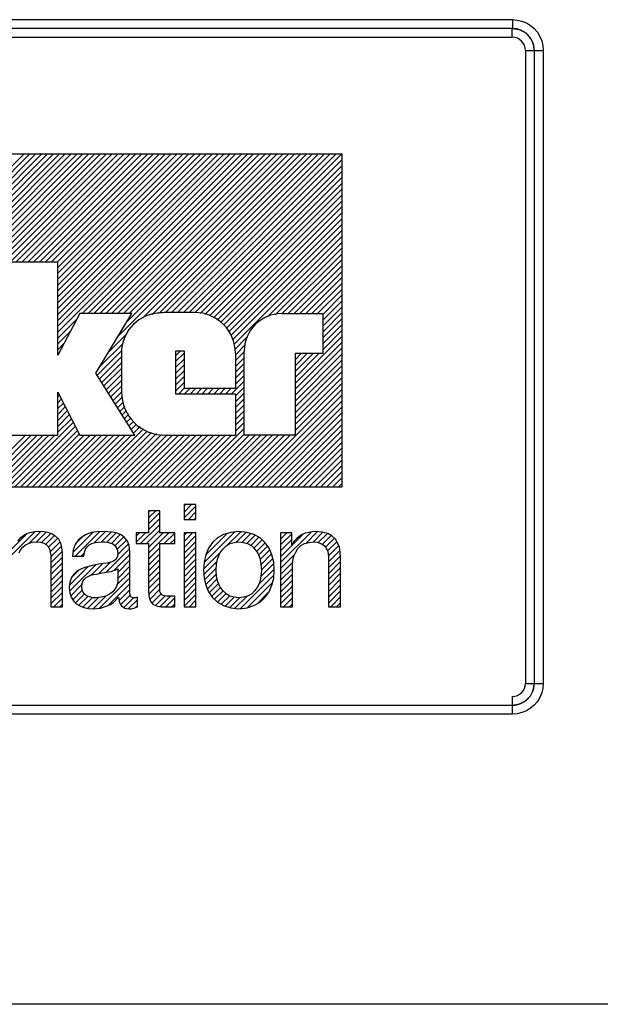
# Model space of a CAD drawing. Extents: x 126 to 180.2, y -64.4 to 9.5.
# Tile 18 of 26: x 139.991 to 140.652, y -10.496 to -9.376. Entities that reach past the tile are written whole.
import ezdxf

# ---------------------------------------------------------------- set-up
doc = ezdxf.new("R2010")
doc.units = 0
doc.header["$LTSCALE"] = 1.87
doc.header["$MEASUREMENT"] = 0
doc.layers.add('UNIT', color=7, linetype='CONTINUOUS')

msp = doc.modelspace()

# ---------------------------------------------------------------- linework, layer by layer
at = {"layer": 'UNIT'}
for p, q in [((137.7415, -9.3763), (140.5518, -9.3763)), ((140.5516, -9.3863), (137.7416, -9.3863)), ((137.7416, -9.3963), (140.5516, -9.3963)), ((140.5516, -9.3963), (140.5516, -9.3863)), ((140.5666, -9.4113), (140.5868, -9.4113)), ((140.5666, -9.4113), (140.5666, -10.1313)), ((140.5766, -9.4113), (140.5766, -10.1313)), ((140.5868, -9.4113), (140.5868, -10.1313)), ((139.3694, -9.5291), (140.3579, -9.5291)), ((139.8148, -9.7107), (139.9964, -9.5291)), ((139.8215, -9.7107), (140.0031, -9.5291)), ((139.8282, -9.7107), (140.0098, -9.5291)), ((139.8349, -9.7107), (140.0165, -9.5291)), ((139.8405, -9.7118), (140.0232, -9.5291)), ((139.846, -9.7129), (140.0299, -9.5291)), ((139.8509, -9.7148), (140.0366, -9.5291)), ((139.8549, -9.7175), (140.0433, -9.5291)), ((139.8589, -9.7202), (140.05, -9.5291)), ((139.8622, -9.7235), (140.0567, -9.5291)), ((139.8649, -9.7275), (140.0634, -9.5291)), ((139.8676, -9.7316), (140.0701, -9.5291)), ((139.8694, -9.7365), (140.0768, -9.5291)), ((139.8705, -9.742), (140.0835, -9.5291)), ((139.9059, -9.7133), (140.0902, -9.5291)), ((139.9143, -9.7116), (140.0968, -9.5291)), ((139.9805, -9.6522), (140.1035, -9.5291)), ((139.9872, -9.6522), (140.1102, -9.5291)), ((139.9939, -9.6522), (140.1169, -9.5291)), ((140.0006, -9.6522), (140.1236, -9.5291)), ((140.0073, -9.6522), (140.1303, -9.5291)), ((140.0139, -9.6522), (140.137, -9.5291)), ((140.0206, -9.6522), (140.1437, -9.5291)), ((140.0273, -9.6522), (140.1504, -9.5291)), ((140.034, -9.6522), (140.1571, -9.5291)), ((140.0348, -9.7318), (140.2374, -9.5291)), ((140.0348, -9.7251), (140.2308, -9.5291)), ((140.0348, -9.7184), (140.2241, -9.5291)), ((140.0348, -9.7117), (140.2174, -9.5291)), ((140.0348, -9.705), (140.2107, -9.5291)), ((140.0348, -9.6983), (140.204, -9.5291)), ((140.0348, -9.6916), (140.1973, -9.5291)), ((140.0348, -9.6849), (140.1906, -9.5291)), ((140.0348, -9.6782), (140.1839, -9.5291)), ((140.0348, -9.6715), (140.1772, -9.5291)), ((140.0348, -9.6648), (140.1705, -9.5291)), ((140.0348, -9.6581), (140.1638, -9.5291)), ((140.0625, -9.7107), (140.2441, -9.5291)), ((140.0692, -9.7107), (140.2508, -9.5291)), ((140.0759, -9.7107), (140.2575, -9.5291)), ((140.0826, -9.7107), (140.2642, -9.5291)), ((140.0893, -9.7107), (140.2709, -9.5291)), ((140.096, -9.7107), (140.2776, -9.5291)), ((140.1027, -9.7107), (140.2843, -9.5291)), ((140.1032, -9.7369), (140.3111, -9.5291)), ((140.1094, -9.7107), (140.291, -9.5291)), ((140.1134, -9.7201), (140.3044, -9.5291)), ((140.1161, -9.7107), (140.2977, -9.5291)), ((140.1316, -9.7153), (140.3178, -9.5291)), ((140.1416, -9.712), (140.3245, -9.5291)), ((140.1502, -9.7101), (140.3312, -9.5291)), ((140.1574, -9.7095), (140.3379, -9.5291)), ((140.1642, -9.7094), (140.3446, -9.5291)), ((140.1709, -9.7094), (140.3513, -9.5291)), ((140.1776, -9.7094), (140.3579, -9.5291)), ((140.3579, -9.5291), (140.3579, -9.9082)), ((140.1843, -9.7094), (140.3579, -9.5358)), ((140.1909, -9.7095), (140.3579, -9.5425)), ((140.1965, -9.7106), (140.3579, -9.5492)), ((140.2021, -9.7117), (140.3579, -9.5559)), ((140.2077, -9.7128), (140.3579, -9.5626)), ((140.2118, -9.7154), (140.3579, -9.5693)), ((140.2159, -9.7181), (140.3579, -9.576)), ((140.2199, -9.7207), (140.3579, -9.5827)), ((140.2237, -9.7236), (140.3579, -9.5894)), ((140.2264, -9.7277), (140.3579, -9.5961)), ((140.229, -9.7317), (140.3579, -9.6028)), ((140.2317, -9.7357), (140.3579, -9.6095)), ((140.2338, -9.7403), (140.3579, -9.6162)), ((140.2349, -9.7459), (140.3579, -9.6229)), ((140.2736, -9.7139), (140.3579, -9.6296)), ((140.282, -9.7122), (140.3579, -9.6363)), ((140.2901, -9.7107), (140.3579, -9.6429)), ((140.0348, -9.6522), (139.9788, -9.6522)), ((140.0348, -9.7581), (140.0348, -9.6522)), ((140.2968, -9.7107), (140.3579, -9.6496)), ((140.3035, -9.7107), (140.3579, -9.6563)), ((140.3102, -9.7107), (140.3579, -9.663)), ((140.3169, -9.7107), (140.3579, -9.6697)), ((140.3236, -9.7107), (140.3579, -9.6764)), ((140.3303, -9.7107), (140.3579, -9.6831)), ((140.3362, -9.7115), (140.3579, -9.6898)), ((140.3362, -9.7182), (140.3579, -9.6965)), ((140.1904, -9.7094), (140.1624, -9.7094)), ((140.3362, -9.7249), (140.3579, -9.7032)), ((140.3362, -9.7316), (140.3579, -9.7099)), ((140.0598, -9.7107), (140.0348, -9.7581)), ((140.0348, -9.7385), (140.0568, -9.7165)), ((140.119, -9.7107), (140.0598, -9.7107)), ((140.0782, -9.7785), (140.119, -9.7107)), ((140.2895, -9.7107), (140.3362, -9.7107)), ((140.3362, -9.7107), (140.3362, -9.7561)), ((140.3362, -9.7383), (140.3579, -9.7166)), ((140.0348, -9.7451), (140.0493, -9.7307)), ((140.3362, -9.745), (140.3579, -9.7233)), ((140.3362, -9.7517), (140.3579, -9.73)), ((140.0931, -9.7538), (140.1137, -9.7332)), ((140.236, -9.7515), (140.2499, -9.7376)), ((140.3046, -9.79), (140.3579, -9.7367)), ((140.3046, -9.7967), (140.3579, -9.7434)), ((140.0348, -9.7518), (140.0418, -9.7448)), ((140.0796, -9.7807), (140.1076, -9.7527)), ((140.083, -9.7706), (140.1091, -9.7445)), ((140.1072, -9.7551), (140.1072, -9.7998)), ((140.169, -9.7582), (140.1744, -9.7529)), ((140.169, -9.8022), (140.169, -9.7529)), ((140.169, -9.7529), (140.1783, -9.7529)), ((140.1783, -9.7529), (140.1783, -9.7956)), ((140.2368, -9.7574), (140.2482, -9.746)), ((140.2368, -9.764), (140.2467, -9.7542)), ((140.2467, -9.8489), (140.2467, -9.7535)), ((140.3046, -9.8034), (140.3579, -9.7501)), ((140.0822, -9.7848), (140.1072, -9.7598)), ((140.169, -9.7649), (140.1783, -9.7557)), ((140.169, -9.7716), (140.1783, -9.7624)), ((140.2368, -9.7558), (140.2368, -9.7956)), ((140.2368, -9.7707), (140.2467, -9.7609)), ((140.3046, -9.7565), (140.305, -9.7561)), ((140.3046, -9.7632), (140.3117, -9.7561)), ((140.3046, -9.7833), (140.3318, -9.7561)), ((140.3046, -9.7766), (140.3251, -9.7561)), ((140.3046, -9.7699), (140.3184, -9.7561)), ((140.3046, -9.7561), (140.3046, -9.8489)), ((140.3362, -9.7561), (140.3046, -9.7561)), ((140.3046, -9.8101), (140.3579, -9.7568)), ((140.3046, -9.8168), (140.3579, -9.7635)), ((140.0847, -9.7889), (140.1072, -9.7665)), ((140.0873, -9.793), (140.1072, -9.7732)), ((140.169, -9.7783), (140.1783, -9.7691)), ((140.169, -9.785), (140.1783, -9.7758)), ((140.2368, -9.7774), (140.2467, -9.7676)), ((140.2368, -9.7841), (140.2467, -9.7743)), ((140.3046, -9.8235), (140.3579, -9.7702)), ((140.3046, -9.8302), (140.3579, -9.7769)), ((140.1223, -9.8489), (140.0782, -9.7785)), ((140.0899, -9.7972), (140.1072, -9.7799)), ((140.0925, -9.8013), (140.1072, -9.7866)), ((140.169, -9.7917), (140.1783, -9.7824)), ((140.2321, -9.8022), (140.2467, -9.7876)), ((140.2368, -9.7908), (140.2467, -9.781)), ((140.3046, -9.8369), (140.3579, -9.7836)), ((140.095, -9.8054), (140.1072, -9.7933)), ((140.0976, -9.8095), (140.1072, -9.7999)), ((140.169, -9.7984), (140.1783, -9.7891)), ((140.1719, -9.8022), (140.1785, -9.7956)), ((140.1783, -9.7956), (140.2368, -9.7956)), ((140.1786, -9.8022), (140.1852, -9.7956)), ((140.1853, -9.8022), (140.1919, -9.7956)), ((140.192, -9.8022), (140.1985, -9.7956)), ((140.1987, -9.8022), (140.2052, -9.7956)), ((140.2054, -9.8022), (140.2119, -9.7956)), ((140.2121, -9.8022), (140.2186, -9.7956)), ((140.2187, -9.8022), (140.2253, -9.7956)), ((140.2254, -9.8022), (140.232, -9.7956)), ((140.2368, -9.8042), (140.2467, -9.7943)), ((140.2467, -9.9082), (140.3579, -9.7969)), ((140.3046, -9.8436), (140.3579, -9.7902)), ((140.0348, -9.8489), (140.0348, -9.8002)), ((140.0348, -9.8002), (140.0598, -9.8489)), ((140.0348, -9.8054), (140.0365, -9.8037)), ((140.0348, -9.8121), (140.0388, -9.8081)), ((140.1002, -9.8136), (140.1083, -9.8055)), ((140.1028, -9.8177), (140.1094, -9.8111)), ((140.2368, -9.8022), (140.169, -9.8022)), ((140.2368, -9.8109), (140.2467, -9.801)), ((140.2368, -9.8022), (140.2368, -9.8489)), ((140.2368, -9.8176), (140.2467, -9.8077)), ((140.2534, -9.9082), (140.3579, -9.8036)), ((140.2601, -9.9082), (140.3579, -9.8103)), ((140.0348, -9.8188), (140.0411, -9.8125)), ((140.0348, -9.8255), (140.0433, -9.8169)), ((140.0348, -9.8322), (140.0456, -9.8213)), ((140.1054, -9.8219), (140.1105, -9.8167)), ((140.1079, -9.826), (140.1127, -9.8212)), ((140.2368, -9.8243), (140.2467, -9.8144)), ((140.2368, -9.831), (140.2467, -9.8211)), ((140.2668, -9.9082), (140.3579, -9.817)), ((140.0348, -9.8389), (140.0479, -9.8258)), ((140.0348, -9.8456), (140.0502, -9.8302)), ((140.1105, -9.8301), (140.1154, -9.8252)), ((140.1131, -9.8342), (140.1181, -9.8293)), ((140.1157, -9.8383), (140.1207, -9.8333)), ((140.2368, -9.8377), (140.2467, -9.8278)), ((140.2735, -9.9082), (140.3579, -9.8237)), ((140.2802, -9.9082), (140.3579, -9.8304)), ((139.9789, -9.9082), (140.0524, -9.8346)), ((139.9856, -9.9082), (140.0547, -9.839)), ((139.9923, -9.9082), (140.057, -9.8435)), ((140.0659, -9.9082), (140.1324, -9.8417)), ((140.0726, -9.9082), (140.1364, -9.8444)), ((140.1182, -9.8425), (140.1243, -9.8364)), ((140.1208, -9.8466), (140.1283, -9.8391)), ((140.1797, -9.9082), (140.2467, -9.8412)), ((140.2368, -9.8444), (140.2467, -9.8345)), ((140.2869, -9.9082), (140.3579, -9.8371)), ((140.2936, -9.9082), (140.3579, -9.8438)), ((139.9387, -9.9082), (139.9979, -9.8489)), ((139.9454, -9.9082), (140.0046, -9.8489)), ((139.9521, -9.9082), (140.0113, -9.8489)), ((139.9588, -9.9082), (140.018, -9.8489)), ((139.9655, -9.9082), (140.0247, -9.8489)), ((139.9722, -9.9082), (140.0314, -9.8489)), ((139.9788, -9.8489), (140.0348, -9.8489)), ((139.999, -9.9082), (140.0592, -9.8479)), ((140.0057, -9.9082), (140.0649, -9.8489)), ((140.0124, -9.9082), (140.0716, -9.8489)), ((140.0191, -9.9082), (140.0783, -9.8489)), ((140.0257, -9.9082), (140.085, -9.8489)), ((140.0324, -9.9082), (140.0917, -9.8489)), ((140.0391, -9.9082), (140.0984, -9.8489)), ((140.0458, -9.9082), (140.1051, -9.8489)), ((140.0525, -9.9082), (140.1118, -9.8489)), ((140.0592, -9.9082), (140.1185, -9.8489)), ((140.0598, -9.8489), (140.1223, -9.8489)), ((140.0793, -9.9082), (140.1415, -9.846)), ((140.086, -9.9082), (140.1471, -9.8471)), ((140.0927, -9.9082), (140.1527, -9.8482)), ((140.0994, -9.9082), (140.1586, -9.8489)), ((140.1061, -9.9082), (140.1653, -9.8489)), ((140.1128, -9.9082), (140.172, -9.8489)), ((140.1195, -9.9082), (140.1787, -9.8489)), ((140.1262, -9.9082), (140.1854, -9.8489)), ((140.1329, -9.9082), (140.1921, -9.8489)), ((140.1396, -9.9082), (140.1988, -9.8489)), ((140.1463, -9.9082), (140.2055, -9.8489)), ((140.153, -9.9082), (140.2122, -9.8489)), ((140.1564, -9.8489), (140.2368, -9.8489)), ((140.1597, -9.9082), (140.2189, -9.8489)), ((140.1664, -9.9082), (140.2256, -9.8489)), ((140.173, -9.9082), (140.2323, -9.8489)), ((140.1864, -9.9082), (140.2467, -9.8479)), ((140.1931, -9.9082), (140.2524, -9.8489)), ((140.1998, -9.9082), (140.2591, -9.8489)), ((140.2065, -9.9082), (140.2658, -9.8489)), ((140.2132, -9.9082), (140.2724, -9.8489)), ((140.2199, -9.9082), (140.2791, -9.8489)), ((140.2266, -9.9082), (140.2858, -9.8489)), ((140.2333, -9.9082), (140.2925, -9.8489)), ((140.24, -9.9082), (140.2992, -9.8489)), ((140.3046, -9.8489), (140.2467, -9.8489)), ((140.3003, -9.9082), (140.3579, -9.8505)), ((140.307, -9.9082), (140.3579, -9.8572)), ((140.3136, -9.9082), (140.3579, -9.8639)), ((140.3203, -9.9082), (140.3579, -9.8706)), ((140.327, -9.9082), (140.3579, -9.8773)), ((140.3337, -9.9082), (140.3579, -9.884)), ((140.3404, -9.9082), (140.3579, -9.8907)), ((140.3471, -9.9082), (140.3579, -9.8974)), ((140.3579, -9.9082), (139.3694, -9.9082)), ((140.3538, -9.9082), (140.3579, -9.9041)), ((140.1783, -9.9364), (140.1868, -9.9279)), ((140.1783, -9.9297), (140.1801, -9.9279)), ((140.1783, -9.9279), (140.1783, -9.9447)), ((140.1917, -9.9279), (140.1783, -9.9279)), ((140.1783, -9.9431), (140.1917, -9.9296)), ((140.1917, -9.9447), (140.1917, -9.9279)), ((140.1381, -9.9364), (140.1394, -9.9352)), ((140.1381, -9.9431), (140.1461, -9.9352)), ((140.1381, -9.9352), (140.1381, -9.9602)), ((140.1509, -9.9352), (140.1381, -9.9352)), ((140.1381, -9.9498), (140.1509, -9.937)), ((140.1381, -9.9565), (140.1509, -9.9437)), ((140.1509, -9.9602), (140.1509, -9.9352)), ((140.1783, -9.9447), (140.1917, -9.9447)), ((140.1834, -9.9447), (140.1917, -9.9363)), ((140.1901, -9.9447), (140.1917, -9.943)), ((140.129, -9.9723), (140.1509, -9.9504)), ((139.9752, -9.9922), (140.0085, -9.9589)), ((139.9752, -9.9855), (139.9992, -9.9615)), ((139.9917, -9.9664), (139.989, -9.9694)), ((139.9946, -9.9641), (139.9917, -9.9664)), ((139.9979, -9.9621), (139.9946, -9.9641)), ((140.0012, -9.9605), (139.9979, -9.9621)), ((140.0048, -9.9595), (140.0012, -9.9605)), ((140.0023, -9.9718), (140.0154, -9.9587)), ((140.0088, -9.9588), (140.0048, -9.9595)), ((140.0127, -9.9585), (140.0088, -9.9588)), ((140.0104, -9.9704), (140.0214, -9.9594)), ((140.0187, -9.9588), (140.0127, -9.9585)), ((140.0164, -9.971), (140.0267, -9.9608)), ((140.0239, -9.9598), (140.0187, -9.9588)), ((140.0211, -9.973), (140.031, -9.9631)), ((140.0285, -9.9615), (140.0239, -9.9598)), ((140.0243, -9.9765), (140.0346, -9.9663)), ((140.0325, -9.9641), (140.0285, -9.9615)), ((140.0358, -9.9674), (140.0325, -9.9641)), ((140.0381, -9.9717), (140.0358, -9.9674)), ((140.0519, -9.9824), (140.0748, -9.9595)), ((140.0546, -9.9865), (140.0824, -9.9587)), ((140.0549, -9.9727), (140.0641, -9.9636)), ((140.0621, -9.9648), (140.0578, -9.9684)), ((140.067, -9.9618), (140.0621, -9.9648)), ((140.073, -9.9598), (140.067, -9.9618)), ((140.0792, -9.9588), (140.073, -9.9598)), ((140.0765, -9.9712), (140.089, -9.9587)), ((140.0858, -9.9585), (140.0792, -9.9588)), ((140.084, -9.9705), (140.0954, -9.9591)), ((140.097, -9.9592), (140.0858, -9.9585)), ((140.0905, -9.9706), (140.101, -9.9602)), ((140.0957, -9.9721), (140.1058, -9.962)), ((140.1022, -9.9605), (140.097, -9.9592)), ((140.0997, -9.9748), (140.1098, -9.9647)), ((140.1068, -9.9625), (140.1022, -9.9605)), ((140.1108, -9.9654), (140.1068, -9.9625)), ((140.1141, -9.9694), (140.1108, -9.9654)), ((140.124, -9.9707), (140.1344, -9.9602)), ((140.124, -9.964), (140.1277, -9.9602)), ((140.124, -9.9602), (140.124, -9.9723)), ((140.1381, -9.9602), (140.124, -9.9602)), ((140.1357, -9.9723), (140.1509, -9.9571)), ((140.1381, -9.9833), (140.1612, -9.9602)), ((140.1381, -9.9766), (140.1545, -9.9602)), ((140.1677, -9.9602), (140.1509, -9.9602)), ((140.1557, -9.9723), (140.1677, -9.9604)), ((140.1624, -9.9723), (140.1677, -9.9671)), ((140.1677, -9.9723), (140.1677, -9.9602)), ((140.1783, -9.9699), (140.188, -9.9602)), ((140.1783, -9.9632), (140.1813, -9.9602)), ((140.1783, -9.9602), (140.1783, -10.0441)), ((140.1917, -9.9602), (140.1783, -9.9602)), ((140.1783, -9.9766), (140.1917, -9.9631)), ((140.1917, -10.0441), (140.1917, -9.9602)), ((140.2013, -9.9938), (140.236, -9.959)), ((140.2033, -9.985), (140.2278, -9.9606)), ((140.2164, -9.9658), (140.2108, -9.971)), ((140.2233, -9.9618), (140.2164, -9.9658)), ((140.2316, -9.9595), (140.2233, -9.9618)), ((140.2275, -9.9742), (140.243, -9.9588)), ((140.2408, -9.9585), (140.2316, -9.9595)), ((140.2377, -9.9708), (140.249, -9.9594)), ((140.25, -9.9595), (140.2408, -9.9585)), ((140.2443, -9.9708), (140.2543, -9.9608)), ((140.2497, -9.9721), (140.2592, -9.9626)), ((140.2579, -9.9618), (140.25, -9.9595)), ((140.2542, -9.9743), (140.2635, -9.965)), ((140.2648, -9.9658), (140.2579, -9.9618)), ((140.2704, -9.971), (140.2648, -9.9658)), ((140.2882, -9.9939), (140.3231, -9.959)), ((140.2882, -9.9671), (140.2951, -9.9602)), ((140.2882, -9.9604), (140.2884, -9.9602)), ((140.2882, -9.9602), (140.2882, -10.0441)), ((140.301, -9.9602), (140.2882, -9.9602)), ((140.2882, -9.9738), (140.301, -9.961)), ((140.2882, -9.9805), (140.301, -9.9677)), ((140.301, -9.9745), (140.301, -9.9602)), ((140.3012, -9.9742), (140.3139, -9.9615)), ((140.3063, -9.9667), (140.3036, -9.9697)), ((140.3092, -9.9641), (140.3063, -9.9667)), ((140.3125, -9.9621), (140.3092, -9.9641)), ((140.3161, -9.9605), (140.3125, -9.9621)), ((140.3201, -9.9595), (140.3161, -9.9605)), ((140.3168, -9.972), (140.3301, -9.9587)), ((140.324, -9.9588), (140.3201, -9.9595)), ((140.3283, -9.9585), (140.324, -9.9588)), ((140.325, -9.9705), (140.3361, -9.9593)), ((140.3355, -9.9592), (140.3283, -9.9585)), ((140.331, -9.9711), (140.3414, -9.9607)), ((140.3418, -9.9608), (140.3355, -9.9592)), ((140.3357, -9.9731), (140.3458, -9.9631)), ((140.3392, -9.9764), (140.3494, -9.9662)), ((140.3464, -9.9635), (140.3418, -9.9608)), ((140.3504, -9.9671), (140.3464, -9.9635)), ((140.353, -9.9714), (140.3504, -9.9671)), ((139.9923, -9.9793), (139.995, -9.9763)), ((139.995, -9.9763), (139.9979, -9.9737)), ((139.9979, -9.9737), (140.0015, -9.972)), ((140.0015, -9.972), (140.0058, -9.9707)), ((140.0058, -9.9707), (140.0104, -9.9704)), ((140.0104, -9.9704), (140.015, -9.9707)), ((140.015, -9.9707), (140.019, -9.9717)), ((140.019, -9.9717), (140.0216, -9.9733)), ((140.0216, -9.9733), (140.0239, -9.9756)), ((140.0239, -9.9756), (140.0252, -9.9786)), ((140.0252, -9.9786), (140.0262, -9.9819)), ((140.0261, -9.9815), (140.0373, -9.9703)), ((140.0269, -9.9874), (140.039, -9.9752)), ((140.0394, -9.9766), (140.0381, -9.9717)), ((140.04, -9.9829), (140.0394, -9.9766)), ((140.0545, -9.9733), (140.0522, -9.9793)), ((140.0578, -9.9684), (140.0545, -9.9733)), ((140.0651, -9.9822), (140.0664, -9.9786)), ((140.0664, -9.9786), (140.0683, -9.976)), ((140.0683, -9.976), (140.0706, -9.9737)), ((140.0706, -9.9737), (140.0736, -9.972)), ((140.0736, -9.972), (140.0772, -9.971)), ((140.0772, -9.971), (140.0808, -9.9707)), ((140.0808, -9.9707), (140.0851, -9.9704)), ((140.0851, -9.9704), (140.0884, -9.9704)), ((140.0884, -9.9704), (140.0914, -9.9707)), ((140.0898, -10.0048), (140.1164, -9.9782)), ((140.0914, -9.9707), (140.0947, -9.9717)), ((140.0947, -9.9717), (140.0973, -9.9727)), ((140.0973, -9.9727), (140.0996, -9.9746)), ((140.0996, -9.9746), (140.1013, -9.9769)), ((140.1013, -9.9769), (140.1026, -9.9802)), ((140.1021, -9.9791), (140.1131, -9.9682)), ((140.1027, -9.9852), (140.1153, -9.9726)), ((140.1161, -9.9746), (140.1141, -9.9694)), ((140.1167, -9.9812), (140.1161, -9.9746)), ((140.124, -9.9723), (140.1381, -9.9723)), ((140.1381, -9.9723), (140.1381, -10.026)), ((140.1381, -9.99), (140.1509, -9.9771)), ((140.1509, -10.0266), (140.1509, -9.9723)), ((140.1509, -9.9723), (140.1677, -9.9723)), ((140.1783, -9.9833), (140.1917, -9.9698)), ((140.1783, -9.99), (140.1917, -9.9765)), ((140.2062, -9.9776), (140.2033, -9.9852)), ((140.2108, -9.971), (140.2062, -9.9776)), ((140.2191, -9.9832), (140.2223, -9.9786)), ((140.2223, -9.9786), (140.2263, -9.975)), ((140.2263, -9.975), (140.2306, -9.9723)), ((140.2306, -9.9723), (140.2355, -9.971)), ((140.2355, -9.971), (140.2408, -9.9704)), ((140.2408, -9.9704), (140.246, -9.971)), ((140.246, -9.971), (140.2506, -9.9723)), ((140.2506, -9.9723), (140.2553, -9.975)), ((140.2553, -9.975), (140.2589, -9.9786)), ((140.2577, -9.9775), (140.2672, -9.968)), ((140.2589, -9.9786), (140.2622, -9.9832)), ((140.2607, -9.9812), (140.2706, -9.9713)), ((140.2631, -9.9855), (140.2734, -9.9753)), ((140.275, -9.9776), (140.2704, -9.971)), ((140.2783, -9.9852), (140.275, -9.9776)), ((140.2882, -9.9872), (140.301, -9.9744)), ((140.3036, -9.9697), (140.301, -9.9745)), ((140.3053, -9.9819), (140.3079, -9.9779)), ((140.3079, -9.9779), (140.3112, -9.9746)), ((140.3112, -9.9746), (140.3155, -9.9723)), ((140.3155, -9.9723), (140.3204, -9.971)), ((140.3204, -9.971), (140.326, -9.9704)), ((140.326, -9.9704), (140.3296, -9.9707)), ((140.3296, -9.9707), (140.3329, -9.9717)), ((140.3329, -9.9717), (140.3355, -9.973)), ((140.3355, -9.973), (140.3382, -9.975)), ((140.3382, -9.975), (140.3398, -9.9773)), ((140.3398, -9.9773), (140.3415, -9.9802)), ((140.3416, -9.9807), (140.3522, -9.9701)), ((140.3424, -9.9865), (140.3543, -9.9746)), ((140.355, -9.9763), (140.353, -9.9714)), ((140.356, -9.9822), (140.355, -9.9763)), ((139.9907, -9.9829), (139.9923, -9.9793)), ((140.0262, -9.9819), (140.0269, -9.9855)), ((140.0269, -9.9941), (140.0399, -9.9811)), ((140.0269, -9.9855), (140.0269, -10.0441)), ((140.0269, -10.0008), (140.04, -9.9876)), ((140.04, -10.0441), (140.04, -9.9829)), ((140.0522, -9.9793), (140.0516, -9.9865)), ((140.0516, -9.9865), (140.0644, -9.9865)), ((140.0612, -9.9865), (140.065, -9.9828)), ((140.0644, -9.9865), (140.0651, -9.9822)), ((140.0984, -10.0029), (140.1167, -9.9846)), ((140.1022, -9.9878), (140.1009, -9.9904)), ((140.1029, -9.9842), (140.1022, -9.9878)), ((140.1026, -9.9802), (140.1029, -9.9842)), ((140.1167, -10.0286), (140.1167, -9.9812)), ((140.1381, -9.9967), (140.1509, -9.9838)), ((140.1783, -9.9967), (140.1917, -9.9832)), ((140.1783, -10.0034), (140.1917, -9.9899)), ((140.2007, -10.001), (140.2204, -9.9814)), ((140.2033, -9.9852), (140.2013, -9.9934)), ((140.2154, -9.9954), (140.2168, -9.9888)), ((140.2168, -9.9888), (140.2191, -9.9832)), ((140.2622, -9.9832), (140.2645, -9.9888)), ((140.2645, -9.9888), (140.2658, -9.9954)), ((140.2648, -9.9905), (140.2758, -9.9795)), ((140.2659, -9.9961), (140.2778, -9.9841)), ((140.2664, -10.0023), (140.2793, -9.9894)), ((140.2803, -9.9934), (140.2783, -9.9852)), ((140.2882, -10.0006), (140.3041, -9.9847)), ((140.302, -9.9914), (140.3033, -9.9865)), ((140.3033, -9.9865), (140.3053, -9.9819)), ((140.3415, -9.9802), (140.3421, -9.9835)), ((140.3421, -9.9835), (140.3425, -9.9871)), ((140.3425, -9.9932), (140.3556, -9.9801)), ((140.3425, -9.9999), (140.3562, -9.9862)), ((140.3425, -9.9871), (140.3425, -10.0441)), ((140.3563, -9.9885), (140.356, -9.9822)), ((140.3563, -10.0441), (140.3563, -9.9885)), ((140.0269, -10.0075), (140.04, -9.9943)), ((140.0269, -10.0142), (140.04, -10.001)), ((140.0482, -10.0196), (140.0695, -9.9983)), ((140.0484, -10.0262), (140.0783, -9.9962)), ((140.0608, -10.0013), (140.0565, -10.0036)), ((140.0654, -9.9993), (140.0608, -10.0013)), ((140.0759, -9.9967), (140.0654, -9.9993)), ((140.0732, -10.008), (140.0861, -9.9951)), ((140.0812, -9.9957), (140.0759, -9.9967)), ((140.0864, -9.995), (140.0812, -9.9957)), ((140.0816, -10.0063), (140.0944, -9.9936)), ((140.0911, -9.9944), (140.0864, -9.995)), ((140.095, -9.9934), (140.0911, -9.9944)), ((140.0983, -9.9921), (140.095, -9.9934)), ((140.1009, -9.9904), (140.0983, -9.9921)), ((140.1009, -10.0023), (140.1029, -10.001)), ((140.1029, -10.0051), (140.1167, -9.9913)), ((140.1029, -10.0118), (140.1167, -9.998)), ((140.1029, -10.001), (140.1029, -10.0148)), ((140.1381, -10.0034), (140.1509, -9.9905)), ((140.1381, -10.0101), (140.1509, -9.9972)), ((140.1783, -10.0101), (140.1917, -9.9966)), ((140.2013, -9.9934), (140.2006, -10.0026)), ((140.201, -10.0074), (140.216, -9.9924)), ((140.2017, -10.0134), (140.215, -10.0001)), ((140.2148, -10.0026), (140.2154, -9.9954)), ((140.263, -10.019), (140.2808, -10.0013)), ((140.2658, -10.0096), (140.2804, -9.995)), ((140.2658, -9.9954), (140.2664, -10.0026)), ((140.2809, -10.0026), (140.2803, -9.9934)), ((140.2882, -10.0073), (140.3018, -9.9936)), ((140.2882, -10.014), (140.3017, -10.0005)), ((140.3017, -9.9967), (140.302, -9.9914)), ((140.3017, -10.0441), (140.3017, -9.9967)), ((140.3425, -10.0066), (140.3563, -9.9928)), ((140.3425, -10.0133), (140.3563, -9.9994)), ((140.0269, -10.0209), (140.04, -10.0077)), ((140.0502, -10.0108), (140.0486, -10.0161)), ((140.0502, -10.0109), (140.0587, -10.0024)), ((140.0529, -10.0069), (140.0502, -10.0108)), ((140.0565, -10.0036), (140.0529, -10.0069)), ((140.0651, -10.0128), (140.067, -10.0108)), ((140.067, -10.0108), (140.0723, -10.0082)), ((140.0723, -10.0082), (140.0753, -10.0076)), ((140.0753, -10.0076), (140.0785, -10.0069)), ((140.0785, -10.0069), (140.0858, -10.0056)), ((140.0823, -10.0458), (140.1167, -10.0114)), ((140.0858, -10.0056), (140.0924, -10.0043)), ((140.0924, -10.0043), (140.0957, -10.0039)), ((140.0957, -10.0039), (140.0983, -10.0029)), ((140.0983, -10.0029), (140.1009, -10.0023)), ((140.1021, -10.0193), (140.1167, -10.0047)), ((140.1381, -10.0168), (140.1509, -10.0039)), ((140.1381, -10.0235), (140.1509, -10.0106)), ((140.1783, -10.0168), (140.1917, -10.0033)), ((140.1783, -10.0235), (140.1917, -10.01)), ((140.2006, -10.0026), (140.2013, -10.0115)), ((140.2013, -10.0115), (140.2033, -10.0197)), ((140.203, -10.0188), (140.2152, -10.0067)), ((140.2049, -10.0236), (140.2161, -10.0125)), ((140.2154, -10.0095), (140.2148, -10.0026)), ((140.2168, -10.0158), (140.2154, -10.0095)), ((140.2426, -10.0462), (140.2805, -10.0083)), ((140.2658, -10.0095), (140.2645, -10.0158)), ((140.2664, -10.0026), (140.2658, -10.0095)), ((140.2783, -10.0197), (140.2803, -10.0115)), ((140.2803, -10.0115), (140.2809, -10.0026)), ((140.2882, -10.0207), (140.3017, -10.0072)), ((140.3425, -10.02), (140.3563, -10.0061)), ((140.0269, -10.0276), (140.04, -10.0144)), ((140.0269, -10.0342), (140.04, -10.0211)), ((140.0486, -10.0161), (140.0479, -10.0224)), ((140.0479, -10.0224), (140.0486, -10.0283)), ((140.0495, -10.0317), (140.0623, -10.0189)), ((140.0621, -10.0214), (140.0624, -10.0178)), ((140.0624, -10.0247), (140.0621, -10.0214)), ((140.0624, -10.0178), (140.0634, -10.0151)), ((140.0634, -10.0151), (140.0651, -10.0128)), ((140.0922, -10.0426), (140.1167, -10.0181)), ((140.1016, -10.021), (140.0996, -10.024)), ((140.1026, -10.0178), (140.1016, -10.021)), ((140.1029, -10.0148), (140.1026, -10.0178)), ((140.1384, -10.0299), (140.1509, -10.0173)), ((140.1783, -10.0302), (140.1917, -10.0167)), ((140.1783, -10.0369), (140.1917, -10.0234)), ((140.2033, -10.0197), (140.2062, -10.027)), ((140.2071, -10.0282), (140.2176, -10.0176)), ((140.2098, -10.0321), (140.2198, -10.0221)), ((140.2191, -10.021), (140.2168, -10.0158)), ((140.2223, -10.0256), (140.2191, -10.021)), ((140.2501, -10.0454), (140.2791, -10.0164)), ((140.2622, -10.021), (140.2589, -10.0256)), ((140.2645, -10.0158), (140.2622, -10.021)), ((140.275, -10.027), (140.2783, -10.0197)), ((140.2882, -10.0274), (140.3017, -10.0139)), ((140.2882, -10.0341), (140.3017, -10.0206)), ((140.3425, -10.0267), (140.3563, -10.0128)), ((140.3425, -10.0334), (140.3563, -10.0195)), ((140.0269, -10.0409), (140.04, -10.0278)), ((140.0304, -10.0441), (140.04, -10.0345)), ((140.0486, -10.0283), (140.0499, -10.0332)), ((140.0499, -10.0332), (140.0525, -10.0375)), ((140.0517, -10.0362), (140.0626, -10.0253)), ((140.0548, -10.0398), (140.065, -10.0296)), ((140.0588, -10.0425), (140.069, -10.0323)), ((140.0634, -10.0273), (140.0624, -10.0247)), ((140.0651, -10.0296), (140.0634, -10.0273)), ((140.0634, -10.0446), (140.0743, -10.0337)), ((140.067, -10.0312), (140.0651, -10.0296)), ((140.0693, -10.0326), (140.067, -10.0312)), ((140.0688, -10.0459), (140.0812, -10.0335)), ((140.072, -10.0332), (140.0693, -10.0326)), ((140.0749, -10.0339), (140.072, -10.0332)), ((140.0779, -10.0339), (140.0749, -10.0339)), ((140.075, -10.0464), (140.0896, -10.0318)), ((140.0841, -10.0332), (140.0779, -10.0339)), ((140.0894, -10.0319), (140.0841, -10.0332)), ((140.0937, -10.0299), (140.0894, -10.0319)), ((140.0973, -10.0273), (140.0937, -10.0299)), ((140.0996, -10.024), (140.0973, -10.0273)), ((140.098, -10.0391), (140.1039, -10.0332)), ((140.1039, -10.0332), (140.1042, -10.0362)), ((140.1044, -10.0371), (140.1167, -10.0248)), ((140.1062, -10.0419), (140.1172, -10.0309)), ((140.1099, -10.0449), (140.1211, -10.0337)), ((140.1174, -10.0316), (140.1167, -10.0286)), ((140.1184, -10.0332), (140.1174, -10.0316)), ((140.121, -10.0339), (140.1184, -10.0332)), ((140.1233, -10.0339), (140.121, -10.0339)), ((140.1253, -10.0332), (140.1233, -10.0339)), ((140.1253, -10.0441), (140.1253, -10.0332)), ((140.1381, -10.026), (140.1384, -10.0312)), ((140.1384, -10.0312), (140.1391, -10.0352)), ((140.1391, -10.0352), (140.1404, -10.0385)), ((140.1393, -10.0357), (140.1509, -10.024)), ((140.1417, -10.04), (140.1522, -10.0295)), ((140.1457, -10.0426), (140.1567, -10.0316)), ((140.1516, -10.0283), (140.1509, -10.0266)), ((140.1512, -10.0439), (140.1631, -10.0319)), ((140.1523, -10.0296), (140.1516, -10.0283)), ((140.1532, -10.0306), (140.1523, -10.0296)), ((140.1546, -10.0312), (140.1532, -10.0306)), ((140.1565, -10.0316), (140.1546, -10.0312)), ((140.1588, -10.0319), (140.1565, -10.0316)), ((140.1577, -10.0441), (140.1677, -10.034)), ((140.1677, -10.0319), (140.1588, -10.0319)), ((140.1677, -10.0441), (140.1677, -10.0319)), ((140.1783, -10.0436), (140.1917, -10.0301)), ((140.2062, -10.027), (140.2108, -10.0335)), ((140.2108, -10.0335), (140.2164, -10.0388)), ((140.213, -10.0356), (140.2227, -10.0259)), ((140.2165, -10.0388), (140.2262, -10.0291)), ((140.2207, -10.0413), (140.2303, -10.0317)), ((140.2263, -10.0293), (140.2223, -10.0256)), ((140.2253, -10.0434), (140.2355, -10.0332)), ((140.2306, -10.0319), (140.2263, -10.0293)), ((140.2304, -10.045), (140.2416, -10.0338)), ((140.2355, -10.0332), (140.2306, -10.0319)), ((140.2408, -10.0339), (140.2355, -10.0332)), ((140.2362, -10.0459), (140.25, -10.0321)), ((140.246, -10.0332), (140.2408, -10.0339)), ((140.2506, -10.0319), (140.246, -10.0332)), ((140.2553, -10.0293), (140.2506, -10.0319)), ((140.2589, -10.0256), (140.2553, -10.0293)), ((140.2614, -10.0407), (140.2745, -10.0276)), ((140.2648, -10.0388), (140.2704, -10.0335)), ((140.2704, -10.0335), (140.275, -10.027)), ((140.2882, -10.0408), (140.3017, -10.0273)), ((140.2916, -10.0441), (140.3017, -10.034)), ((140.3425, -10.04), (140.3563, -10.0262)), ((140.3451, -10.0441), (140.3563, -10.0329)), ((140.0269, -10.0441), (140.04, -10.0441)), ((140.0371, -10.0441), (140.04, -10.0412)), ((140.0525, -10.0375), (140.0558, -10.0408)), ((140.0558, -10.0408), (140.0598, -10.0431)), ((140.0598, -10.0431), (140.0644, -10.0451)), ((140.0644, -10.0451), (140.0697, -10.0461)), ((140.0697, -10.0461), (140.0749, -10.0464)), ((140.0749, -10.0464), (140.0792, -10.0461)), ((140.0792, -10.0461), (140.0832, -10.0457)), ((140.0832, -10.0457), (140.0911, -10.0431)), ((140.0911, -10.0431), (140.0947, -10.0414)), ((140.0947, -10.0414), (140.098, -10.0391)), ((140.1042, -10.0362), (140.1049, -10.0391)), ((140.1049, -10.0391), (140.1059, -10.0414)), ((140.1059, -10.0414), (140.1072, -10.0431)), ((140.1072, -10.0431), (140.1111, -10.0457)), ((140.1111, -10.0457), (140.1134, -10.0461)), ((140.1134, -10.0461), (140.1161, -10.0464)), ((140.1153, -10.0463), (140.1253, -10.0363)), ((140.1161, -10.0464), (140.1187, -10.0464)), ((140.1187, -10.0464), (140.1213, -10.0457)), ((140.1213, -10.0457), (140.1233, -10.0451)), ((140.1231, -10.0451), (140.1253, -10.043)), ((140.1233, -10.0451), (140.1253, -10.0441)), ((140.1404, -10.0385), (140.1424, -10.0408)), ((140.1424, -10.0408), (140.145, -10.0424)), ((140.145, -10.0424), (140.1483, -10.0434)), ((140.1483, -10.0434), (140.1526, -10.0441)), ((140.1526, -10.0441), (140.1677, -10.0441)), ((140.1644, -10.0441), (140.1677, -10.0407)), ((140.1783, -10.0441), (140.1917, -10.0441)), ((140.1844, -10.0441), (140.1917, -10.0368)), ((140.1911, -10.0441), (140.1917, -10.0435)), ((140.2164, -10.0388), (140.2233, -10.0428)), ((140.2233, -10.0428), (140.2316, -10.0454)), ((140.2316, -10.0454), (140.2408, -10.0464)), ((140.2408, -10.0464), (140.25, -10.0454)), ((140.25, -10.0454), (140.2579, -10.0428)), ((140.2579, -10.0428), (140.2648, -10.0388)), ((140.2882, -10.0441), (140.3017, -10.0441)), ((140.2983, -10.0441), (140.3017, -10.0407)), ((140.3425, -10.0441), (140.3563, -10.0441)), ((140.3518, -10.0441), (140.3563, -10.0396)), ((140.5666, -10.1313), (140.5868, -10.1313)), ((140.5516, -10.1463), (140.5516, -10.1563)), ((140.5516, -10.1563), (137.7416, -10.1563)), ((140.5518, -10.1663), (137.7415, -10.1663)), ((146.0066, -10.4963), (132.2866, -10.4963))]:
    msp.add_line(p, q, dxfattribs=at)
for points in [[(140.5518, -9.3763), (140.5518, -9.3802), (140.5518, -9.3834), (140.5517, -9.3856), (140.5516, -9.3863)], [(140.5518, -9.3763), (140.5572, -9.3768), (140.5626, -9.378), (140.5676, -9.3801), (140.5723, -9.383), (140.5765, -9.3865), (140.5801, -9.3907), (140.583, -9.3954), (140.5851, -9.4005), (140.5864, -9.4059), (140.5868, -9.4113)], [(140.5516, -9.3863), (140.5594, -9.3876), (140.5663, -9.3911), (140.5719, -9.3966), (140.5754, -9.4036), (140.5766, -9.4113)], [(140.5766, -10.1313), (140.5754, -10.1391), (140.5719, -10.146), (140.5663, -10.1516), (140.5594, -10.1551), (140.5516, -10.1563)], [(140.5868, -10.1313), (140.5864, -10.1368), (140.5851, -10.1421), (140.583, -10.1472), (140.5802, -10.1518), (140.5766, -10.156), (140.5724, -10.1596), (140.5677, -10.1625), (140.5626, -10.1646), (140.5573, -10.1659), (140.5518, -10.1663)], [(140.5518, -10.1663), (140.5518, -10.1625), (140.5518, -10.1593), (140.5517, -10.1571), (140.5516, -10.1563)]]:
    msp.add_lwpolyline(points, dxfattribs=at)
for centre, radius, start, end in [((140.5516, -9.4113), 0.025, 360, 90), ((140.5516, -9.4113), 0.015, 0, 90), ((140.1624, -9.8266), 0.1172, 90, 98.2142), ((140.1904, -9.7558), 0.0464, 0, 90), ((140.1521, -9.7551), 0.0449, 98.2141, 180), ((140.2895, -9.7535), 0.0428, 90, 180), ((140.1564, -9.7998), 0.0492, 180, 270), ((140.5516, -10.1313), 0.015, 270, 0), ((140.5516, -10.1313), 0.025, 270, 360)]:
    msp.add_arc(centre, radius, start, end, dxfattribs=at)

doc.saveas('drawing.dxf')
